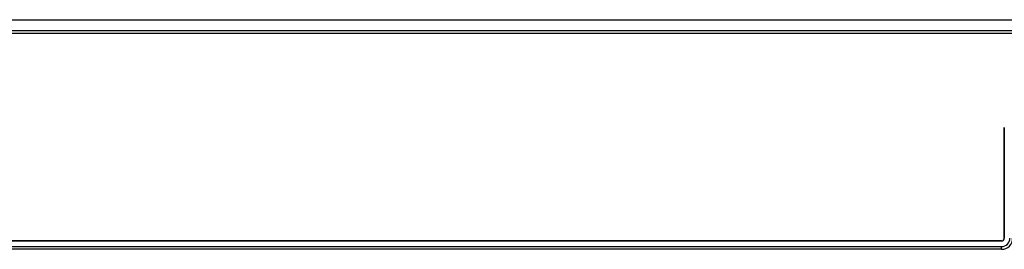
# Model space of a CAD drawing. Extents: x -4139 to -1089, y -1564 to 1941.
# Tile 5 of 160: x -3034 to -2856, y -897 to -856. Entities that reach past the tile are written whole.
import ezdxf

# ---------------------------------------------------------------- set-up
doc = ezdxf.new("R2010")
doc.units = 0
doc.header["$LTSCALE"] = 23.1
for name, color, linetype in [('SE5M-TOP-COVER-P1-A__4_1_1', 7, 'CONTINUOUS'), ('SE5M-TOP-COVER-P1-A__4_2_1', 7, 'CONTINUOUS'), ('SE5M_TOP_A_3_1_1_AM_0', 7, 'CONTINUOUS')]:
    doc.layers.add(name, color=color, linetype=linetype)

msp = doc.modelspace()

# ---------------------------------------------------------------- linework, layer by layer
at = {"layer": 'SE5M-TOP-COVER-P1-A__4_1_1', "color": 7}
for p, q in [((-2855.89, -875.23), (-2855.89, -895.23)), ((-2856.39, -895.73), (-3301.26, -895.73)), ((-2856.39, -897.23), (-3301.26, -897.23))]:
    msp.add_line(p, q, dxfattribs=at)
at = {"layer": 'SE5M-TOP-COVER-P1-A__4_1_1', "color": 2}
for p in [(-3301.26, -896.73), (-2856.39, -897.23)]:
    msp.add_line(p, (-2856.39, -896.73), dxfattribs=at)
at = {"layer": 'SE5M-TOP-COVER-P1-A__4_1_1', "color": 7}
for radius in [2, 0.5]:
    msp.add_arc((-2856.39, -895.23), radius, 270, 360, dxfattribs=at)
at = {"layer": 'SE5M-TOP-COVER-P1-A__4_1_1', "color": 2}
msp.add_arc((-2856.39, -895.23), 1.5, 270, 360, dxfattribs=at)
at = {"layer": 'SE5M-TOP-COVER-P1-A__4_2_1', "color": 7}
for p, q in [((-2739.39, -858.23), (-3331.39, -858.23)), ((-2855.89, -895.23), (-2855.89, -875.23)), ((-3301.26, -895.73), (-2856.39, -895.73))]:
    msp.add_line(p, q, dxfattribs=at)
msp.add_arc((-2856.39, -895.23), 0.5, 270, 360, dxfattribs=at)
at = {"layer": 'SE5M_TOP_A_3_1_1_AM_0', "color": 2}
msp.add_line((-3285.89, -855.73), (-2784.89, -855.73), dxfattribs=at)
at = {"layer": 'SE5M_TOP_A_3_1_1_AM_0', "color": 7}
msp.add_line((-2739.89, -857.73), (-3330.89, -857.73), dxfattribs=at)

doc.saveas('drawing.dxf')
